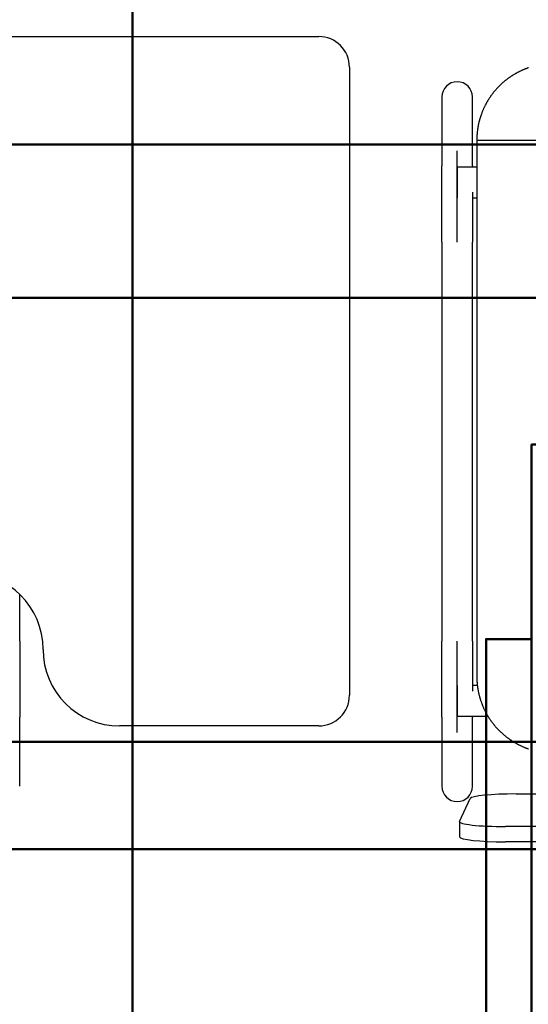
# Model space of a CAD drawing. Header units: metres. Extents: x -1 to 430, y -6 to 31.
# Tile 127 of 169: x 418.612 to 418.944, y 15.948 to 16.591. Entities that reach past the tile are written whole.
import ezdxf

# ---------------------------------------------------------------- set-up
doc = ezdxf.new("R2010")
doc.units = ezdxf.units.M
doc.linetypes.add('CONTINUA', pattern=[0])
for name, color, linetype, lineweight in [('3D P1 MURS NOUS', 7, 'CONTINUA', 25), ('P2 MOBLES 2D', 7, 'CONTINUA', 25), ('P4 MOBLES', 7, 'CONTINUA', 25), ('P5 MOBLES', 7, 'CONTINUA', 25), ('PA MOBLES', 7, 'CONTINUA', 25)]:
    doc.layers.add(name, color=color, linetype=linetype, lineweight=lineweight)

# ---------------------------------------------------------------- blocks, each defined once
blk = doc.blocks.new('OBJETO_COMPLEJO_65')
at = {"layer": 'P2 MOBLES 2D', "color": 202, "linetype": 'CONTINUA', "lineweight": 50, "transparency": 33554687}
blk.add_lwpolyline([(418.94584, 16.18655), (418.91621, 16.18655), (418.91621, 15.92409), (418.94584, 15.92409), (418.94584, 16.31355), (418.98394, 16.31355)], dxfattribs=at)
blk = doc.blocks.new('OBJETO_COMPLEJO_115')
at = {"layer": 'P4 MOBLES', "color": 202, "linetype": 'CONTINUA', "lineweight": 50, "transparency": 33554687}
blk.add_lwpolyline([(419.16669, 16.11953), (417.76552, 16.11953), (417.76552, 16.9196), (419.16669, 16.9196), (419.16669, 16.11953)], close=True, dxfattribs=at)
blk = doc.blocks.new('OBJETO_COMPLEJO_116')
at = {"layer": 'P4 MOBLES', "color": 202, "linetype": 'CONTINUA', "lineweight": 50, "transparency": 33554687}
blk.add_lwpolyline([(419.16669, 16.11953), (417.76552, 16.11953), (417.76552, 15.31946), (419.16669, 15.31946), (419.16669, 16.11953)], close=True, dxfattribs=at)
blk = doc.blocks.new('OBJETO_COMPLEJO_168')
at = {"layer": 'P5 MOBLES', "color": 202, "linetype": 'CONTINUA', "lineweight": 50, "transparency": 33554687}
blk.add_lwpolyline([(418.68524, 16.04953), (417.28406, 16.04953), (417.28406, 16.8496), (418.68524, 16.8496), (418.68524, 16.04953)], close=True, dxfattribs=at)
blk = doc.blocks.new('OBJETO_COMPLEJO_169')
at = {"layer": 'P5 MOBLES', "color": 202, "linetype": 'CONTINUA', "lineweight": 50, "transparency": 33554687}
blk.add_lwpolyline([(418.68524, 16.04953), (417.28406, 16.04953), (417.28406, 15.24946), (418.68524, 15.24946), (418.68524, 16.04953)], close=True, dxfattribs=at)
blk = doc.blocks.new('OBJETO_COMPLEJO_170')
at = {"layer": 'P5 MOBLES', "color": 202, "linetype": 'CONTINUA', "lineweight": 50, "transparency": 33554687}
blk.add_lwpolyline([(420.08642, 16.04953), (418.68524, 16.04953), (418.68524, 16.8496), (420.08642, 16.8496), (420.08642, 16.04953)], close=True, dxfattribs=at)
blk = doc.blocks.new('OBJETO_COMPLEJO_171')
at = {"layer": 'P5 MOBLES', "color": 202, "linetype": 'CONTINUA', "lineweight": 50, "transparency": 33554687}
blk.add_lwpolyline([(420.08642, 16.04953), (418.68524, 16.04953), (418.68524, 15.24946), (420.08642, 15.24946), (420.08642, 16.04953)], close=True, dxfattribs=at)

msp = doc.modelspace()

# ---------------------------------------------------------------- linework, layer by layer
at = {"layer": '3D P1 MURS NOUS', "color": 4, "linetype": 'CONTINUA', "lineweight": 50, "transparency": 33554687}
for p, q in [((420.41698, 16.50946), (417.17811, 16.50946)), ((418.59726, 16.40946), (420.41698, 16.40946))]:
    msp.add_line(p, q, dxfattribs=at)
at = {"layer": 'PA MOBLES', "color": 180, "transparency": 33554687}
for p, q in [((418.54695, 16.57989), (418.80695, 16.57989)), ((418.82695, 16.55989), (418.82695, 16.14989)), ((418.88732, 16.5405), (418.88732, 16.49544)), ((418.90732, 16.49544), (418.90732, 16.5405)), ((418.9101, 16.51223), (419.29259, 16.51223)), ((418.9101, 16.51223), (418.9101, 16.16223)), ((418.89732, 16.44574), (418.89732, 16.50532)), ((418.89732, 16.49463), (418.89732, 16.47463)), ((418.9101, 16.49463), (418.89732, 16.49463)), ((418.90732, 16.47463), (418.9101, 16.47463)), ((418.88732, 16.44574), (418.88732, 16.18525)), ((418.90732, 16.18525), (418.90732, 16.44574)), ((418.61168, 16.18525), (418.61168, 16.21585)), ((418.89732, 16.12568), (418.89732, 16.18525)), ((418.89732, 16.15637), (418.89732, 16.13637)), ((418.91044, 16.15637), (418.90732, 16.15637)), ((418.61168, 16.0905), (418.61168, 16.13555)), ((418.88732, 16.13555), (418.88732, 16.0905)), ((418.89732, 16.13637), (418.91731, 16.13637)), ((418.90732, 16.0905), (418.90732, 16.13555)), ((418.80695, 16.12989), (418.67695, 16.12989)), ((418.89888, 16.06758), (418.90588, 16.08249)), ((418.93584, 16.08552), (419.32877, 16.08552)), ((418.89884, 16.06742), (418.89884, 16.05748)), ((419.33577, 16.06423), (418.92884, 16.06423)), ((419.33577, 16.05429), (418.92884, 16.05429))]:
    msp.add_line(p, q, dxfattribs=at)
for points in [[(418.94395, 16.55956), (418.9437, 16.55947), (418.94346, 16.55939), (418.94322, 16.5593), (418.94297, 16.55921), (418.94273, 16.55912), (418.94248, 16.55903), (418.94224, 16.55894), (418.942, 16.55884), (418.94176, 16.55875), (418.94152, 16.55865), (418.94128, 16.55856), (418.94104, 16.55846), (418.9408, 16.55836), (418.94049, 16.55823), (418.94018, 16.5581), (418.93988, 16.55796), (418.93957, 16.55783), (418.93927, 16.55769), (418.93897, 16.55755), (418.93866, 16.55741), (418.93836, 16.55726), (418.93807, 16.55712), (418.93777, 16.55697), (418.93747, 16.55682), (418.93717, 16.55667), (418.93688, 16.55652), (418.93658, 16.55636), (418.93629, 16.5562), (418.936, 16.55604), (418.93571, 16.55588), (418.93542, 16.55572), (418.93513, 16.55556), (418.93485, 16.55539), (418.93456, 16.55522), (418.93428, 16.55505), (418.934, 16.55488), (418.93372, 16.55471), (418.93344, 16.55453), (418.93316, 16.55436), (418.93288, 16.55418), (418.93261, 16.554), (418.93233, 16.55382), (418.93206, 16.55363), (418.93179, 16.55345), (418.93152, 16.55326), (418.93125, 16.55308), (418.93099, 16.55289), (418.93072, 16.5527), (418.93046, 16.5525), (418.9302, 16.55231), (418.92994, 16.55211), (418.92968, 16.55192), (418.92942, 16.55172), (418.92917, 16.55152), (418.92891, 16.55132), (418.92866, 16.55112), (418.92841, 16.55091), (418.92816, 16.55071), (418.92792, 16.5505), (418.92767, 16.55029), (418.92743, 16.55009), (418.92719, 16.54988), (418.92695, 16.54967), (418.92671, 16.54945), (418.92647, 16.54924), (418.92624, 16.54903), (418.92601, 16.54881), (418.92578, 16.54859), (418.92555, 16.54838), (418.92532, 16.54816), (418.9251, 16.54794), (418.92487, 16.54772), (418.92465, 16.5475), (418.92443, 16.54728), (418.92422, 16.54706), (418.924, 16.54683), (418.92379, 16.54661), (418.92357, 16.54638), (418.92336, 16.54615), (418.92315, 16.54592), (418.92293, 16.54568), (418.92272, 16.54545), (418.92252, 16.54521), (418.92231, 16.54497), (418.9221, 16.54473), (418.92189, 16.54449), (418.92169, 16.54425), (418.92149, 16.544), (418.92128, 16.54375), (418.92108, 16.5435), (418.92088, 16.54325), (418.92068, 16.543), (418.92049, 16.54275), (418.92029, 16.54249), (418.9201, 16.54223), (418.9199, 16.54197), (418.91971, 16.54171), (418.91952, 16.54145), (418.91933, 16.54119), (418.91915, 16.54092), (418.91896, 16.54066), (418.91878, 16.54039), (418.91859, 16.54012), (418.91841, 16.53985), (418.91823, 16.53957), (418.91806, 16.5393), (418.91788, 16.53902), (418.9177, 16.53874), (418.91753, 16.53847), (418.91736, 16.53819), (418.91719, 16.5379), (418.91702, 16.53762), (418.91686, 16.53734), (418.91669, 16.53705), (418.91653, 16.53677), (418.91637, 16.53648), (418.91621, 16.53619), (418.91605, 16.5359), (418.9159, 16.53561), (418.91574, 16.53531), (418.91559, 16.53502), (418.91544, 16.53472), (418.91529, 16.53443), (418.91515, 16.53413), (418.915, 16.53383), (418.91486, 16.53353), (418.91472, 16.53323), (418.91458, 16.53293), (418.91445, 16.53263), (418.91431, 16.53232), (418.91418, 16.53202), (418.91405, 16.53171), (418.91392, 16.53141), (418.91379, 16.5311), (418.91367, 16.53079), (418.91355, 16.53048), (418.91343, 16.53017), (418.91331, 16.52986), (418.91319, 16.52955), (418.91308, 16.52924), (418.91297, 16.52892), (418.91286, 16.52861), (418.91275, 16.5283), (418.91264, 16.52798), (418.91254, 16.52766), (418.91244, 16.52735), (418.91234, 16.52703), (418.91224, 16.52671), (418.91215, 16.52639), (418.91205, 16.52607), (418.91196, 16.52576), (418.91187, 16.52544), (418.91179, 16.52512), (418.9117, 16.52479), (418.91162, 16.52447), (418.91154, 16.52415), (418.91146, 16.52383), (418.91139, 16.52351), (418.91131, 16.52319), (418.91124, 16.52286), (418.91117, 16.52254), (418.9111, 16.52222), (418.91104, 16.52189), (418.91098, 16.52157), (418.91092, 16.52124), (418.91086, 16.52092), (418.9108, 16.5206), (418.91075, 16.52027), (418.9107, 16.51995), (418.91065, 16.51962), (418.9106, 16.5193), (418.91056, 16.51898), (418.91051, 16.51865), (418.91047, 16.51833), (418.91043, 16.51801), (418.9104, 16.51768), (418.91036, 16.51736), (418.91033, 16.51704), (418.9103, 16.51671), (418.91027, 16.51639), (418.91025, 16.51607), (418.91022, 16.51575), (418.9102, 16.51542), (418.91018, 16.5151), (418.91016, 16.51478), (418.91015, 16.51446), (418.91014, 16.51414), (418.91012, 16.51382), (418.91011, 16.5135), (418.91011, 16.51319), (418.9101, 16.51287), (418.9101, 16.51255), (418.9101, 16.51223)], [(418.88732, 16.44574), (418.88732, 16.44639), (418.88732, 16.44704), (418.88732, 16.44769), (418.88732, 16.44834), (418.88732, 16.44899), (418.88732, 16.44964), (418.88732, 16.45029), (418.88732, 16.45093), (418.88732, 16.45158), (418.88732, 16.45222), (418.88732, 16.45286), (418.88732, 16.4535), (418.88732, 16.45414), (418.88732, 16.45478), (418.88732, 16.45542), (418.88732, 16.45605), (418.88732, 16.45669), (418.88732, 16.45732), (418.88732, 16.45795), (418.88732, 16.45857), (418.88732, 16.4592), (418.88732, 16.45982), (418.88732, 16.46044), (418.88732, 16.46106), (418.88732, 16.46168), (418.88732, 16.46229), (418.88732, 16.46291), (418.88732, 16.46352), (418.88732, 16.46412), (418.88732, 16.46473), (418.88732, 16.46533), (418.88732, 16.46592), (418.88732, 16.46652), (418.88732, 16.46711), (418.88732, 16.46769), (418.88732, 16.46827), (418.88732, 16.46885), (418.88732, 16.46942), (418.88732, 16.46999), (418.88732, 16.47056), (418.88732, 16.47112), (418.88732, 16.47167), (418.88732, 16.47223), (418.88732, 16.47277), (418.88732, 16.47332), (418.88732, 16.47386), (418.88732, 16.47439), (418.88732, 16.47492), (418.88732, 16.47544), (418.88732, 16.47596), (418.88732, 16.47647), (418.88732, 16.47698), (418.88732, 16.47749), (418.88732, 16.47799), (418.88732, 16.47848), (418.88732, 16.47897), (418.88732, 16.47945), (418.88732, 16.47993), (418.88732, 16.4804), (418.88732, 16.48087), (418.88732, 16.48127), (418.88732, 16.48167), (418.88732, 16.48206), (418.88732, 16.48245), (418.88732, 16.48283), (418.88732, 16.48321), (418.88732, 16.48358), (418.88732, 16.48395), (418.88732, 16.48432), (418.88732, 16.48467), (418.88732, 16.48503), (418.88732, 16.48538), (418.88732, 16.48572), (418.88732, 16.48606), (418.88732, 16.48639), (418.88732, 16.48672), (418.88732, 16.48704), (418.88732, 16.48736), (418.88732, 16.48767), (418.88732, 16.48798), (418.88732, 16.48828), (418.88732, 16.48857), (418.88732, 16.48886), (418.88732, 16.48915), (418.88732, 16.48943), (418.88732, 16.4897), (418.88732, 16.48997), (418.88732, 16.49023), (418.88732, 16.49049), (418.88732, 16.49074), (418.88732, 16.49098), (418.88732, 16.49122), (418.88732, 16.49146), (418.88732, 16.49168), (418.88732, 16.4919), (418.88732, 16.49212), (418.88732, 16.49233), (418.88732, 16.49253), (418.88732, 16.49273), (418.88732, 16.49292), (418.88732, 16.4931), (418.88732, 16.49328), (418.88732, 16.49346), (418.88732, 16.49362), (418.88732, 16.49378), (418.88732, 16.49394), (418.88732, 16.49408), (418.88732, 16.49423), (418.88732, 16.49436), (418.88732, 16.49449), (418.88732, 16.49461), (418.88732, 16.49473), (418.88732, 16.49484), (418.88732, 16.49495), (418.88732, 16.49504), (418.88732, 16.49514), (418.88732, 16.49522), (418.88732, 16.4953), (418.88732, 16.49537), (418.88732, 16.49544)], [(418.90732, 16.49544), (418.90732, 16.49542), (418.90732, 16.4954), (418.90732, 16.49538), (418.90732, 16.49536), (418.90732, 16.49534), (418.90732, 16.49532), (418.90732, 16.49529), (418.90732, 16.49527), (418.90732, 16.49525), (418.90732, 16.49522), (418.90732, 16.4952), (418.90732, 16.49517), (418.90732, 16.49515), (418.90732, 16.49512), (418.90732, 16.49509), (418.90732, 16.49507), (418.90732, 16.49504), (418.90732, 16.49501), (418.90732, 16.49498), (418.90732, 16.49495), (418.90732, 16.49492), (418.90732, 16.49489), (418.90732, 16.49486), (418.90732, 16.49483), (418.90732, 16.4948), (418.90732, 16.49476), (418.90732, 16.49473), (418.90732, 16.4947), (418.90732, 16.49466), (418.90732, 16.49463)], [(418.90732, 16.4783), (418.90732, 16.47827), (418.90732, 16.47823), (418.90732, 16.4782), (418.90732, 16.47816), (418.90732, 16.47813), (418.90732, 16.47809), (418.90732, 16.47805), (418.90732, 16.47802), (418.90732, 16.47798), (418.90732, 16.47795), (418.90732, 16.47791), (418.90732, 16.47788), (418.90732, 16.47784), (418.90732, 16.47781), (418.90732, 16.47777), (418.90732, 16.47774), (418.90732, 16.4777), (418.90732, 16.47766), (418.90732, 16.47763), (418.90732, 16.47759), (418.90732, 16.47756), (418.90732, 16.47752), (418.90732, 16.47749), (418.90732, 16.47745), (418.90732, 16.47741), (418.90732, 16.47738), (418.90732, 16.47734), (418.90732, 16.47731), (418.90732, 16.47727), (418.90732, 16.47723), (418.90732, 16.47679), (418.90732, 16.47634), (418.90732, 16.47589), (418.90732, 16.47544), (418.90732, 16.47498), (418.90732, 16.47451), (418.90732, 16.47405), (418.90732, 16.47358), (418.90732, 16.4731), (418.90732, 16.47263), (418.90732, 16.47215), (418.90732, 16.47166), (418.90732, 16.47118), (418.90732, 16.47069), (418.90732, 16.4702), (418.90732, 16.4697), (418.90732, 16.4692), (418.90732, 16.4687), (418.90732, 16.46819), (418.90732, 16.46768), (418.90732, 16.46717), (418.90732, 16.46666), (418.90732, 16.46614), (418.90732, 16.46562), (418.90732, 16.4651), (418.90732, 16.46457), (418.90732, 16.46405), (418.90732, 16.46352), (418.90732, 16.46298), (418.90732, 16.46245), (418.90732, 16.46191), (418.90732, 16.46137), (418.90732, 16.46083), (418.90732, 16.46029), (418.90732, 16.45974), (418.90732, 16.4592), (418.90732, 16.45865), (418.90732, 16.4581), (418.90732, 16.45755), (418.90732, 16.457), (418.90732, 16.45644), (418.90732, 16.45589), (418.90732, 16.45533), (418.90732, 16.45478), (418.90732, 16.45422), (418.90732, 16.45366), (418.90732, 16.4531), (418.90732, 16.45254), (418.90732, 16.45198), (418.90732, 16.45141), (418.90732, 16.45085), (418.90732, 16.45028), (418.90732, 16.44972), (418.90732, 16.44915), (418.90732, 16.44858), (418.90732, 16.44802), (418.90732, 16.44745), (418.90732, 16.44688), (418.90732, 16.44631), (418.90732, 16.44574)], [(418.61168, 16.18525), (418.61168, 16.1846), (418.61168, 16.18395), (418.61168, 16.1833), (418.61168, 16.18265), (418.61168, 16.182), (418.61168, 16.18135), (418.61168, 16.18071), (418.61168, 16.18006), (418.61168, 16.17941), (418.61168, 16.17877), (418.61168, 16.17813), (418.61168, 16.17749), (418.61168, 16.17685), (418.61168, 16.17621), (418.61168, 16.17557), (418.61168, 16.17494), (418.61168, 16.17431), (418.61168, 16.17367), (418.61168, 16.17304), (418.61168, 16.17242), (418.61168, 16.17179), (418.61168, 16.17117), (418.61168, 16.17055), (418.61168, 16.16993), (418.61168, 16.16931), (418.61168, 16.1687), (418.61168, 16.16808), (418.61168, 16.16748), (418.61168, 16.16687), (418.61168, 16.16627), (418.61168, 16.16566), (418.61168, 16.16507), (418.61168, 16.16447), (418.61168, 16.16389), (418.61168, 16.1633), (418.61168, 16.16272), (418.61168, 16.16214), (418.61168, 16.16157), (418.61168, 16.161), (418.61168, 16.16043), (418.61168, 16.15987), (418.61168, 16.15932), (418.61168, 16.15876), (418.61168, 16.15822), (418.61168, 16.15767), (418.61168, 16.15714), (418.61168, 16.1566), (418.61168, 16.15607), (418.61168, 16.15555), (418.61168, 16.15503), (418.61168, 16.15452), (418.61168, 16.15401), (418.61168, 16.1535), (418.61168, 16.15301), (418.61168, 16.15251), (418.61168, 16.15202), (418.61168, 16.15154), (418.61168, 16.15106), (418.61168, 16.15059), (418.61168, 16.15013), (418.61168, 16.14972), (418.61168, 16.14932), (418.61168, 16.14893), (418.61168, 16.14854), (418.61168, 16.14816), (418.61168, 16.14778), (418.61168, 16.14741), (418.61168, 16.14704), (418.61168, 16.14668), (418.61168, 16.14632), (418.61168, 16.14596), (418.61168, 16.14562), (418.61168, 16.14527), (418.61168, 16.14493), (418.61168, 16.1446), (418.61168, 16.14427), (418.61168, 16.14395), (418.61168, 16.14363), (418.61168, 16.14332), (418.61168, 16.14302), (418.61168, 16.14272), (418.61168, 16.14242), (418.61168, 16.14213), (418.61168, 16.14184), (418.61168, 16.14157), (418.61168, 16.14129), (418.61168, 16.14102), (418.61168, 16.14076), (418.61168, 16.14051), (418.61168, 16.14025), (418.61168, 16.14001), (418.61168, 16.13977), (418.61168, 16.13954), (418.61168, 16.13931), (418.61168, 16.13909), (418.61168, 16.13887), (418.61168, 16.13866), (418.61168, 16.13846), (418.61168, 16.13826), (418.61168, 16.13807), (418.61168, 16.13789), (418.61168, 16.13771), (418.61168, 16.13754), (418.61168, 16.13737), (418.61168, 16.13721), (418.61168, 16.13705), (418.61168, 16.13691), (418.61168, 16.13676), (418.61168, 16.13663), (418.61168, 16.1365), (418.61168, 16.13638), (418.61168, 16.13626), (418.61168, 16.13615), (418.61168, 16.13605), (418.61168, 16.13595), (418.61168, 16.13586), (418.61168, 16.13577), (418.61168, 16.13569), (418.61168, 16.13562), (418.61168, 16.13555)], [(418.88732, 16.13555), (418.88732, 16.13563), (418.88732, 16.13571), (418.88732, 16.13581), (418.88732, 16.13591), (418.88732, 16.13602), (418.88732, 16.13614), (418.88732, 16.13626), (418.88732, 16.13639), (418.88732, 16.13654), (418.88732, 16.13669), (418.88732, 16.13685), (418.88732, 16.13701), (418.88732, 16.13719), (418.88732, 16.13737), (418.88732, 16.13756), (418.88732, 16.13776), (418.88732, 16.13797), (418.88732, 16.13818), (418.88732, 16.1384), (418.88732, 16.13863), (418.88732, 16.13887), (418.88732, 16.13912), (418.88732, 16.13937), (418.88732, 16.13964), (418.88732, 16.13991), (418.88732, 16.14018), (418.88732, 16.14047), (418.88732, 16.14076), (418.88732, 16.14106), (418.88732, 16.14137), (418.88732, 16.14169), (418.88732, 16.14201), (418.88732, 16.14234), (418.88732, 16.14268), (418.88732, 16.14302), (418.88732, 16.14337), (418.88732, 16.14373), (418.88732, 16.1441), (418.88732, 16.14447), (418.88732, 16.14485), (418.88732, 16.14523), (418.88732, 16.14562), (418.88732, 16.14602), (418.88732, 16.14643), (418.88732, 16.14684), (418.88732, 16.14726), (418.88732, 16.14768), (418.88732, 16.14811), (418.88732, 16.14855), (418.88732, 16.14899), (418.88732, 16.14944), (418.88732, 16.1499), (418.88732, 16.15036), (418.88732, 16.15083), (418.88732, 16.1513), (418.88732, 16.15178), (418.88732, 16.15227), (418.88732, 16.15276), (418.88732, 16.15325), (418.88732, 16.15376), (418.88732, 16.1542), (418.88732, 16.15465), (418.88732, 16.1551), (418.88732, 16.15556), (418.88732, 16.15602), (418.88732, 16.15648), (418.88732, 16.15694), (418.88732, 16.15741), (418.88732, 16.15789), (418.88732, 16.15836), (418.88732, 16.15884), (418.88732, 16.15933), (418.88732, 16.15981), (418.88732, 16.1603), (418.88732, 16.1608), (418.88732, 16.16129), (418.88732, 16.16179), (418.88732, 16.16229), (418.88732, 16.1628), (418.88732, 16.16331), (418.88732, 16.16382), (418.88732, 16.16433), (418.88732, 16.16485), (418.88732, 16.16537), (418.88732, 16.16589), (418.88732, 16.16642), (418.88732, 16.16694), (418.88732, 16.16747), (418.88732, 16.16801), (418.88732, 16.16854), (418.88732, 16.16908), (418.88732, 16.16962), (418.88732, 16.17016), (418.88732, 16.1707), (418.88732, 16.17125), (418.88732, 16.17179), (418.88732, 16.17234), (418.88732, 16.17289), (418.88732, 16.17344), (418.88732, 16.17399), (418.88732, 16.17455), (418.88732, 16.1751), (418.88732, 16.17566), (418.88732, 16.17621), (418.88732, 16.17677), (418.88732, 16.17733), (418.88732, 16.17789), (418.88732, 16.17845), (418.88732, 16.17902), (418.88732, 16.17958), (418.88732, 16.18014), (418.88732, 16.18071), (418.88732, 16.18127), (418.88732, 16.18184), (418.88732, 16.18241), (418.88732, 16.18297), (418.88732, 16.18354), (418.88732, 16.18411), (418.88732, 16.18468), (418.88732, 16.18525)], [(418.90732, 16.18525), (418.90732, 16.1846), (418.90732, 16.18395), (418.90732, 16.1833), (418.90732, 16.18265), (418.90732, 16.182), (418.90732, 16.18135), (418.90732, 16.18071), (418.90732, 16.18006), (418.90732, 16.17941), (418.90732, 16.17877), (418.90732, 16.17813), (418.90732, 16.17749), (418.90732, 16.17685), (418.90732, 16.17621), (418.90732, 16.17557), (418.90732, 16.17494), (418.90732, 16.17431), (418.90732, 16.17367), (418.90732, 16.17304), (418.90732, 16.17242), (418.90732, 16.17179), (418.90732, 16.17117), (418.90732, 16.17055), (418.90732, 16.16993), (418.90732, 16.16931), (418.90732, 16.1687), (418.90732, 16.16808), (418.90732, 16.16748), (418.90732, 16.16687), (418.90732, 16.16627), (418.90732, 16.16577), (418.90732, 16.16528), (418.90732, 16.16479), (418.90732, 16.16431), (418.90732, 16.16382), (418.90732, 16.16334), (418.90732, 16.16286), (418.90732, 16.16239), (418.90732, 16.16192), (418.90732, 16.16145), (418.90732, 16.16098), (418.90732, 16.16052), (418.90732, 16.16005), (418.90732, 16.1596), (418.90732, 16.15914), (418.90732, 16.15869), (418.90732, 16.15824), (418.90732, 16.15779), (418.90732, 16.15735), (418.90732, 16.15691), (418.90732, 16.15647), (418.90732, 16.15604), (418.90732, 16.15561), (418.90732, 16.15518), (418.90732, 16.15476), (418.90732, 16.15434), (418.90732, 16.15392), (418.90732, 16.15351), (418.90732, 16.1531), (418.90732, 16.15269)], [(418.9101, 16.16223), (418.9101, 16.16192), (418.9101, 16.1616), (418.91011, 16.16129), (418.91011, 16.16097), (418.91012, 16.16065), (418.91013, 16.16033), (418.91015, 16.16002), (418.91016, 16.1597), (418.91018, 16.15938), (418.9102, 16.15906), (418.91022, 16.15874), (418.91024, 16.15842), (418.91027, 16.1581), (418.9103, 16.15778), (418.91033, 16.15745), (418.91036, 16.15713), (418.91039, 16.15681), (418.91043, 16.15649), (418.91047, 16.15616), (418.91051, 16.15584), (418.91055, 16.15552), (418.9106, 16.1552), (418.91064, 16.15487), (418.91069, 16.15455), (418.91074, 16.15423), (418.9108, 16.1539), (418.91085, 16.15358), (418.91091, 16.15326), (418.91097, 16.15293), (418.91103, 16.15261), (418.9111, 16.15229), (418.91116, 16.15196), (418.91123, 16.15164), (418.9113, 16.15132), (418.91138, 16.151), (418.91145, 16.15067), (418.91153, 16.15035), (418.91161, 16.15003), (418.91169, 16.14971), (418.91178, 16.14939), (418.91186, 16.14907), (418.91195, 16.14875), (418.91204, 16.14843), (418.91214, 16.14811), (418.91223, 16.14779), (418.91233, 16.14747), (418.91243, 16.14715), (418.91253, 16.14684), (418.91263, 16.14652), (418.91274, 16.1462), (418.91285, 16.14589), (418.91296, 16.14557), (418.91307, 16.14526), (418.91318, 16.14495), (418.9133, 16.14463), (418.91342, 16.14432), (418.91354, 16.14401), (418.91366, 16.1437), (418.91378, 16.14339), (418.91391, 16.14308), (418.91404, 16.14277), (418.91417, 16.14247), (418.9143, 16.14216), (418.91444, 16.14186), (418.91458, 16.14155), (418.91471, 16.14125), (418.91486, 16.14095), (418.915, 16.14065), (418.91514, 16.14035), (418.91529, 16.14005), (418.91544, 16.13975), (418.91559, 16.13945), (418.91574, 16.13916), (418.9159, 16.13886), (418.91605, 16.13857), (418.91621, 16.13827), (418.91637, 16.13798), (418.91653, 16.13769), (418.9167, 16.1374), (418.91686, 16.13712), (418.91703, 16.13683), (418.9172, 16.13654), (418.91737, 16.13626), (418.91755, 16.13598), (418.91772, 16.1357), (418.9179, 16.13542), (418.91807, 16.13514), (418.91825, 16.13486), (418.91844, 16.13459), (418.91862, 16.13431), (418.9188, 16.13404), (418.91899, 16.13377), (418.91918, 16.1335), (418.91937, 16.13323), (418.91956, 16.13297), (418.91975, 16.1327), (418.91995, 16.13244), (418.92014, 16.13218), (418.92034, 16.13192), (418.92054, 16.13166), (418.92074, 16.1314), (418.92094, 16.13115), (418.92114, 16.13089), (418.92134, 16.13064), (418.92155, 16.13039), (418.92176, 16.13014), (418.92196, 16.12989), (418.92217, 16.12965), (418.92238, 16.12941), (418.92259, 16.12916), (418.92281, 16.12892), (418.92302, 16.12869), (418.92324, 16.12845), (418.92345, 16.12822), (418.92367, 16.12798), (418.92389, 16.12775), (418.92411, 16.12752), (418.92433, 16.1273), (418.92455, 16.12707), (418.92477, 16.12685), (418.92499, 16.12663), (418.92522, 16.12641), (418.92544, 16.12619), (418.92567, 16.12597), (418.9259, 16.12575), (418.92613, 16.12554), (418.92637, 16.12532), (418.9266, 16.12511), (418.92684, 16.1249), (418.92708, 16.12469), (418.92732, 16.12448), (418.92756, 16.12427), (418.92781, 16.12406), (418.92805, 16.12385), (418.9283, 16.12365), (418.92855, 16.12344), (418.9288, 16.12324), (418.92906, 16.12304), (418.92931, 16.12284), (418.92957, 16.12264), (418.92983, 16.12244), (418.93008, 16.12224), (418.93035, 16.12205), (418.93061, 16.12185), (418.93087, 16.12166), (418.93114, 16.12147), (418.93141, 16.12128), (418.93168, 16.1211), (418.93195, 16.12091), (418.93222, 16.12073), (418.93249, 16.12054), (418.93277, 16.12036), (418.93304, 16.12018), (418.93332, 16.12001), (418.9336, 16.11983), (418.93388, 16.11966), (418.93416, 16.11949), (418.93445, 16.11931), (418.93473, 16.11915), (418.93502, 16.11898), (418.9353, 16.11881), (418.93559, 16.11865), (418.93588, 16.11849), (418.93617, 16.11833), (418.93646, 16.11817), (418.93676, 16.11802), (418.93705, 16.11786), (418.93735, 16.11771), (418.93764, 16.11756), (418.93794, 16.11741), (418.93824, 16.11726), (418.93854, 16.11712), (418.93884, 16.11698), (418.93914, 16.11684), (418.93944, 16.1167), (418.93975, 16.11656), (418.94005, 16.11643), (418.94036, 16.11629), (418.94066, 16.11616), (418.94097, 16.11603), (418.94106, 16.116), (418.94115, 16.11596), (418.94125, 16.11592), (418.94134, 16.11588), (418.94143, 16.11585), (418.94152, 16.11581), (418.94161, 16.11577), (418.9417, 16.11574), (418.94179, 16.1157), (418.94189, 16.11567), (418.94198, 16.11563), (418.94207, 16.11559), (418.94216, 16.11556), (418.94225, 16.11552), (418.94235, 16.11549), (418.94244, 16.11545), (418.94253, 16.11542), (418.94262, 16.11538), (418.94272, 16.11535), (418.94281, 16.11532), (418.9429, 16.11528), (418.94299, 16.11525), (418.94309, 16.11521), (418.94318, 16.11518), (418.94327, 16.11515), (418.94336, 16.11512), (418.94346, 16.11508), (418.94355, 16.11505), (418.94364, 16.11502), (418.94374, 16.11498)], [(418.90732, 16.13637), (418.90732, 16.13633), (418.90732, 16.1363), (418.90732, 16.13626), (418.90732, 16.13623), (418.90732, 16.1362), (418.90732, 16.13616), (418.90732, 16.13613), (418.90732, 16.1361), (418.90732, 16.13607), (418.90732, 16.13604), (418.90732, 16.13601), (418.90732, 16.13598), (418.90732, 16.13595), (418.90732, 16.13592), (418.90732, 16.1359), (418.90732, 16.13587), (418.90732, 16.13584), (418.90732, 16.13582), (418.90732, 16.13579), (418.90732, 16.13577), (418.90732, 16.13574), (418.90732, 16.13572), (418.90732, 16.1357), (418.90732, 16.13568), (418.90732, 16.13565), (418.90732, 16.13563), (418.90732, 16.13561), (418.90732, 16.13559), (418.90732, 16.13557), (418.90732, 16.13555)], [(418.94374, 16.11498), (418.94376, 16.11498)]]:
    msp.add_lwpolyline(points, dxfattribs=at)
for centre, radius, start, end in [((418.80695, 16.55989), 0.02, 0, 90), ((418.57695, 16.17989), 0.05, 0, 90), ((418.67695, 16.17989), 0.05, 180, 270), ((418.80695, 16.14989), 0.02, 270, 0), ((418.89732, 16.0905), 0.01, 180, 270), ((418.89732, 16.0905), 0.01, 270, 0)]:
    msp.add_arc(centre, radius, start, end, dxfattribs=at)
for centre, major_axis, ratio, start_param, end_param in [((418.89732, 16.5405), (-0.01, 0), 0.987805, 4.712389, 6.283185), ((418.89732, 16.5405), (-0.01, 0), 0.987805, 3.141593, 4.712389), ((418.93584, 16.08233), (0.03, 0), 0.106466, 1.570796, 3.091634), ((418.92884, 16.06742), (-0.03, 0), 0.106466, 6.233227, 7.853982), ((418.92884, 16.05748), (-0.03, 0), 0.106466, 0, 1.570796)]:
    msp.add_ellipse(centre, major_axis=major_axis, ratio=ratio, start_param=start_param, end_param=end_param, dxfattribs=at)

# ---------------------------------------------------------------- block references
at = {"layer": 'P2 MOBLES 2D', "color": 202, "linetype": 'CONTINUA', "lineweight": 50, "transparency": 33554687}
msp.add_blockref('OBJETO_COMPLEJO_65', (0, 0), dxfattribs=at)
at = {"layer": 'P4 MOBLES', "color": 202, "linetype": 'CONTINUA', "lineweight": 50, "transparency": 33554687}
for name in ['OBJETO_COMPLEJO_115', 'OBJETO_COMPLEJO_116']:
    msp.add_blockref(name, (0, 0), dxfattribs=at)
at = {"layer": 'P5 MOBLES', "color": 202, "linetype": 'CONTINUA', "lineweight": 50, "transparency": 33554687}
for name in ['OBJETO_COMPLEJO_168', 'OBJETO_COMPLEJO_170', 'OBJETO_COMPLEJO_169', 'OBJETO_COMPLEJO_171']:
    msp.add_blockref(name, (0, 0), dxfattribs=at)

doc.saveas('drawing.dxf')
